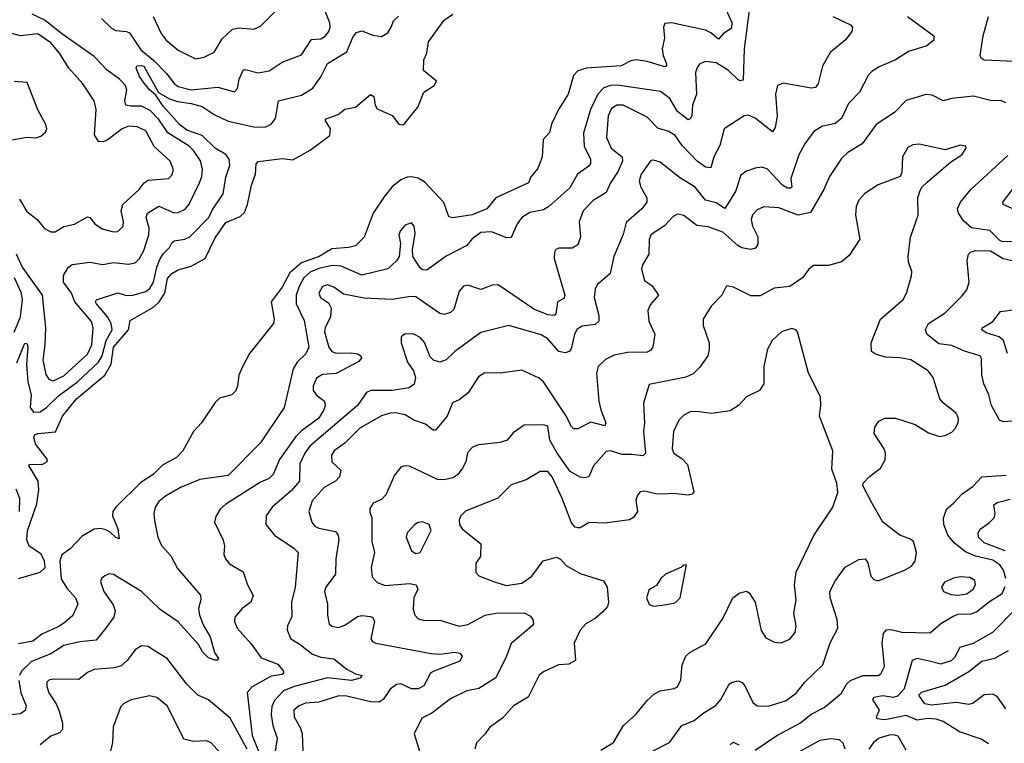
# Model space of a CAD drawing. Extents: x 2057697 to 2160550, y 827490 to 1016834.
# Tile 168 of 256: x 2139831 to 2144389, y 874732 to 878080. Entities that reach past the tile are written whole.
import ezdxf

# ---------------------------------------------------------------- set-up
doc = ezdxf.new("R2010")
doc.units = 0

msp = doc.modelspace()

# ---------------------------------------------------------------- linework, layer by layer
at = {"layer": '0CON20XD'}
for points in [[(2140448.8, 878095), (2140485.9, 878015.9), (2140508.5, 877985), (2140565, 877939.1), (2140645, 877899.4), (2140685, 877906.5), (2140730.5, 877929.5), (2140768.5, 877991.5), (2140815, 878036.4), (2140845, 878042.3), (2140915, 878035.6), (2140945, 878050), (2141047.7, 878152.3)], [(2139815, 876996.5), (2139841.8, 876935), (2139934.1, 876805), (2139950.2, 876655), (2139947.6, 876575), (2139937.5, 876505), (2139952, 876438), (2139965, 876417.3), (2139985, 876408.9), (2140035, 876431.7), (2140145, 876532.5), (2140165.2, 876575), (2140171, 876655), (2140163.5, 876683.5), (2140085.8, 876775), (2140069.7, 876815), (2140033.3, 876865), (2140033, 876897), (2140055, 876933.3), (2140073.4, 876946.6), (2140155, 876957.3), (2140215, 876947.3), (2140265, 876956), (2140335, 876948.5), (2140365.3, 876954.7), (2140384.8, 876975.2), (2140405, 877012.5), (2140429, 877085), (2140429.5, 877115), (2140416.2, 877165), (2140422.9, 877185), (2140475, 877217.9), (2140545, 877185.9), (2140565, 877188), (2140596.1, 877203.9), (2140615, 877226.9), (2140662.4, 877325), (2140673.4, 877355), (2140676.5, 877386.5), (2140667.2, 877427.2), (2140635, 877475.4), (2140615, 877495.3), (2140515.9, 877555.9), (2140475, 877618.3), (2140435, 877659.8), (2140395, 877679.8), (2140345, 877679.2), (2140321.5, 877685), (2140317.9, 877705), (2140326.4, 877755), (2140320.9, 877775), (2140292.9, 877805), (2140235, 877845.9), (2140175, 877910), (2140025, 878014.1), (2139947.6, 878077.6), (2139889.1, 878105)], [(2143098.8, 878128.8), (2143127.5, 878067.5), (2143125, 878041.1), (2143086.4, 878015), (2143065, 877989.2), (2143029.7, 878019.7), (2143005, 878032.1), (2142847.5, 878065), (2142817.1, 878062.9), (2142811.5, 878045), (2142815.4, 877995), (2142805.4, 877944.6), (2142809.3, 877915), (2142824.4, 877875.6), (2142824.2, 877865.8), (2142817.4, 877862.6), (2142735, 877886.9), (2142685, 877894.7), (2142660, 877890), (2142615, 877866.6), (2142454.1, 877855.9), (2142415, 877843.3), (2142395, 877822), (2142369.1, 877735), (2142324.5, 877665), (2142292.9, 877597.1), (2142282.5, 877557.5), (2142254.3, 877525), (2142248.6, 877445), (2142229.1, 877390.9), (2142197.5, 877352.5), (2142186, 877325), (2142034.3, 877255.7), (2141993.8, 877205), (2141925, 877177.1), (2141835, 877163.3), (2141817.1, 877167.1), (2141793.4, 877233.4), (2141705, 877329.1), (2141675, 877347.1), (2141645, 877353.3), (2141625, 877351.9), (2141595, 877339), (2141555, 877306.1), (2141520.9, 877265), (2141467.6, 877185), (2141425.6, 877074.4), (2141385.7, 877034.3), (2141355, 877025.3), (2141275, 877019.4), (2141217.2, 876985), (2141135, 876954.8), (2141081.5, 876908.5), (2141045, 876842.5), (2140994.8, 876775.2), (2141008.9, 876695), (2141005.7, 876675), (2140894, 876535), (2140860, 876470), (2140844.4, 876435.6), (2140839.2, 876385), (2140829.1, 876360.9), (2140812.5, 876345), (2140755, 876328.8), (2140735, 876308.8), (2140672, 876215), (2140635.6, 876174.4), (2140586, 876085), (2140555.8, 876055), (2140491.7, 876018.3), (2140448.5, 875975), (2140391.7, 875938.3), (2140275.3, 875824.7), (2140262.2, 875805), (2140259.5, 875785), (2140284.3, 875725), (2140291.7, 875678.3), (2140275, 875684.5), (2140249.4, 875709.4), (2140229.5, 875719.5), (2140205, 875726.2), (2140175, 875723.1), (2140120, 875690), (2140065, 875632.3), (2140025, 875603.9), (2140016.2, 875575), (2140023.1, 875493.1), (2140049.2, 875449.2), (2140089.4, 875405), (2140100, 875375), (2140076.9, 875323.1), (2140039.5, 875290.5), (2140009.5, 875270.5), (2139932.8, 875237.2), (2139892, 875205), (2139825, 875191.4)], [(2139900.4, 876159.6), (2139914, 876166), (2139996.4, 876173.6), (2140028.8, 876245), (2140094, 876325), (2140225.1, 876434.9), (2140253.4, 876486.6), (2140265.4, 876565), (2140334.4, 876645), (2140342.5, 876687.5), (2140449.7, 876750.3), (2140475.9, 876774.1), (2140502.7, 876815), (2140515, 876882.7), (2140535, 876905.3), (2140565, 876923.1), (2140625, 876940), (2140688.9, 876975), (2140735, 877070.8), (2140785, 877141.8), (2140850.8, 877169.2), (2140871.6, 877188.4), (2140885.8, 877225), (2140904, 877315), (2140922.3, 877365), (2140925, 877412.5), (2140935, 877423.3), (2141045, 877438.2), (2141095, 877431.2), (2141175, 877475.7), (2141265.7, 877544.3), (2141270, 877575), (2141244.2, 877615), (2141248.8, 877621.2), (2141305, 877641.9), (2141335, 877665.8), (2141385, 877675.6), (2141455, 877734.3), (2141470, 877725), (2141475.6, 877685), (2141485, 877668), (2141555, 877636.2), (2141585, 877596.7), (2141605, 877594), (2141615, 877602), (2141674.2, 877675), (2141701.2, 877745), (2141750, 877775), (2141760, 877795), (2141700, 877845), (2141701.2, 877895), (2141716, 877925), (2141723, 877977), (2141795, 878078), (2141835, 878106)], [(2140210, 878085), (2140255, 878040.9), (2140275, 878030.4), (2140325, 878025.5), (2140338.5, 878018.5), (2140390.8, 877940.8), (2140451.2, 877891.2), (2140510.6, 877830.6), (2140545.2, 877785.2), (2140565, 877771.1), (2140625, 877755.2), (2140748.2, 877768.2), (2140825, 877746.2), (2140838.9, 877761.1), (2140846.9, 877805), (2140865, 877846.7), (2140875, 877850), (2140935, 877833.8), (2140986.1, 877843.9), (2141045, 877883.1), (2141135, 877916.9), (2141181.8, 877988.2), (2141225, 877991.5), (2141246.4, 878005), (2141261.5, 878025), (2141267.5, 878045), (2141265.8, 878065), (2141239.1, 878135)], [(2143208.9, 878135), (2143184.8, 877944.8), (2143179.4, 877800.6), (2143165, 877797.2), (2143155, 877803.1), (2143111.3, 877845), (2143055, 877880), (2143005, 877886.8), (2142979.2, 877875), (2142967.7, 877862.3), (2142959.6, 877835), (2142963.1, 877735), (2142945.4, 877685), (2142941.9, 877635), (2142935, 877620.9), (2142925, 877617.2), (2142876.2, 877655), (2142840.4, 877715), (2142797.7, 877747.7), (2142597.1, 877777.1), (2142565, 877775.6), (2142534.9, 877765.1), (2142506.2, 877735), (2142473.2, 877665), (2142440, 877555), (2142443.3, 877495), (2142472.9, 877435), (2142472.5, 877415), (2142465, 877401.9), (2142412.2, 877365), (2142377.5, 877302.5), (2142280, 877215), (2142255, 877200), (2142191.7, 877188.3), (2142155.9, 877164.1), (2142134.2, 877135.8), (2142105, 877072.5), (2142085, 877070.5), (2142015, 877098.2), (2141966, 877095), (2141925, 877065.5), (2141900, 877035), (2141804.8, 876985.2), (2141715, 876921.1), (2141695, 876923.3), (2141685, 876931.9), (2141650.6, 876985), (2141649.4, 877015), (2141661.3, 877091.3), (2141657.1, 877125), (2141645, 877140), (2141615, 877130), (2141594.2, 877105), (2141585.8, 877085), (2141594.2, 877044.2), (2141587.5, 876985), (2141575.4, 876964.6), (2141535, 876926.9), (2141415, 876897.5), (2141318.8, 876938.8), (2141277.8, 876942.2), (2141215, 876928.8), (2141175, 876912.1), (2141146, 876885), (2141123.8, 876845), (2141110.6, 876805), (2141109.8, 876765), (2141147.8, 876687.8), (2141168.8, 876565), (2141155, 876534.3), (2141115.2, 876494.8), (2141096.7, 876465), (2141054.4, 876285), (2140945, 876122.9), (2140795, 875971.4), (2140665, 875952.3), (2140575, 875915.5), (2140505, 875875.5), (2140475, 875850), (2140458.2, 875825), (2140451.2, 875795), (2140455, 875763.3)], [(2139817, 876493), (2139855, 876583.8), (2139865, 876580), (2139868.2, 876565), (2139861.5, 876485), (2139868.3, 876405), (2139883.5, 876343.5), (2139879.7, 876285), (2139895, 876264), (2139925, 876265.9), (2139955, 876285.9), (2140009.9, 876340.1), (2140098.4, 876405), (2140195.6, 876495), (2140211.8, 876525), (2140231.1, 876595), (2140258, 876645), (2140254.8, 876675), (2140237.8, 876705), (2140186.2, 876765), (2140181.5, 876775), (2140186.3, 876783.7), (2140285, 876816.2), (2140325, 876804.6), (2140355, 876805.3), (2140415, 876822.7), (2140433.6, 876836.4), (2140450.7, 876865), (2140465.2, 876935), (2140479.6, 876970.4), (2140495, 876997.1), (2140524.7, 877025.3), (2140535, 877046.9), (2140545, 877056.9), (2140595, 877064.7), (2140618.9, 877075), (2140706.8, 877165), (2140721.4, 877198.6), (2140771.8, 877275), (2140785, 877351.2), (2140803.8, 877406.2), (2140800.4, 877435), (2140785, 877456.4), (2140735, 877485.8), (2140674.7, 877544.7), (2140605, 877568.7), (2140570.5, 877595), (2140495, 877680), (2140460.5, 877730.5), (2140431.3, 877755), (2140407, 877787), (2140385, 877817.5), (2140370, 877855), (2140373.5, 877866.5), (2140395, 877868.6), (2140405, 877864.4), (2140473.8, 877743.8), (2140523.5, 877713.5), (2140560.8, 877700.8), (2140625, 877692.8), (2140675, 877679), (2140730.6, 877640.6), (2140795, 877610.3), (2140915, 877584.1), (2140967.5, 877582.5), (2140995, 877596.5), (2141015, 877622.5), (2141028, 877705), (2141135, 877731.2), (2141186.9, 877763.1), (2141224.7, 877815), (2141255, 877877.3), (2141345, 877931.9), (2141375, 878002.5), (2141390, 878020), (2141415, 878028.9), (2141465, 878008.1), (2141505, 878002.9), (2141535, 878019.2), (2141551.2, 878048.8), (2141560.5, 878075), (2141584.1, 878095.9)], [(2143941.2, 878095), (2144062, 878005), (2144062, 877985), (2144030.3, 877959.7), (2143945, 877933.5), (2143885, 877893.5), (2143808.6, 877861.4), (2143775, 877840), (2143757.8, 877822.2), (2143718.9, 877745), (2143667.1, 877692.9), (2143635, 877623.1), (2143605, 877599.1), (2143543.9, 877586.1), (2143507.1, 877562.9), (2143464.5, 877505), (2143438.2, 877455), (2143400, 877345), (2143404.6, 877305.4), (2143399.6, 877300.4), (2143385, 877300.3), (2143362.3, 877315), (2143290.3, 877390.3), (2143265, 877396.9), (2143235, 877393.3), (2143195, 877378.5), (2143169.3, 877360.7), (2143144.1, 877285), (2143095, 877206.2), (2143055, 877232.4), (2143004.8, 877244.8), (2142956.9, 877305), (2142885, 877349.5), (2142795, 877421.1), (2142765, 877430.6), (2142752.1, 877427.9), (2142708.2, 877365), (2142697.9, 877335), (2142705.4, 877305.4), (2142734.4, 877255), (2142733.1, 877235), (2142710.6, 877205), (2142638.8, 877141.2), (2142625, 877086.2), (2142581.3, 876985), (2142564.4, 876905), (2142505.6, 876855), (2142494.5, 876835), (2142490.4, 876795), (2142511.9, 876711.9), (2142511.2, 876685), (2142495, 876668.9), (2142435, 876661.9), (2142411.3, 876648.7), (2142398.9, 876625), (2142382.9, 876557.1), (2142373.9, 876545), (2142355, 876538.3), (2142326, 876545), (2142275, 876604), (2142245, 876622.4), (2142094.5, 876664.5), (2141965, 876632.1), (2141845.2, 876544.8), (2141805, 876506.4), (2141775, 876495.5), (2141746, 876505), (2141730.7, 876520.7), (2141705, 876586), (2141685, 876610), (2141655, 876625.6), (2141615, 876625.7), (2141597.3, 876612.7), (2141595.8, 876585), (2141625.8, 876495), (2141654.4, 876455), (2141663.3, 876425)], [(2143595, 878095.5), (2143676, 878056), (2143685.7, 878045), (2143682.5, 878025), (2143652.8, 877987.2), (2143582.2, 877927.8), (2143546.7, 877865), (2143527.1, 877785), (2143515, 877766.7), (2143495, 877763.1), (2143365, 877786), (2143339.2, 877775), (2143330, 877735), (2143336.7, 877633.3), (2143328.1, 877581.9), (2143315, 877561.4), (2143235, 877624.5), (2143205, 877637.8), (2143185, 877635.7), (2143091.4, 877575), (2143071.7, 877498.3), (2143043.6, 877445), (2143029.4, 877395), (2143005, 877398.1), (2142966.8, 877425), (2142897.7, 877497.7), (2142865, 877543.8), (2142835, 877562.7), (2142785, 877577.7), (2142735, 877629.6), (2142625, 877684.3), (2142595.6, 877684.4), (2142570.6, 877669.4), (2142555.2, 877635), (2142546.7, 877535), (2142569.1, 877485), (2142619.1, 877445), (2142620.8, 877425), (2142601.4, 877378.6), (2142565.4, 877325), (2142545, 877280.6), (2142485, 877243.5), (2142439.4, 877195), (2142420.9, 877145), (2142426.7, 877075), (2142415, 877038), (2142387.4, 877022.6), (2142326.9, 877023.1), (2142313.2, 877016.8), (2142306, 877005), (2142304.4, 876975), (2142353.8, 876805), (2142349.5, 876790.5), (2142320.8, 876775), (2142312.1, 876717.9)], [(2144436.3, 877886.3), (2144295, 877892.7), (2144282, 877902), (2144276.4, 877915), (2144290.9, 878005), (2144315.5, 878094.5)], [(2139830, 877250), (2139863.2, 877193.2), (2139910.8, 877155), (2139945, 877113.3), (2139975, 877098), (2139995, 877098.6), (2140035, 877122.9), (2140085, 877134.4), (2140145, 877168.5), (2140155, 877164.4), (2140178.1, 877135), (2140212.8, 877112.8), (2140265, 877098.2), (2140285, 877100), (2140308.9, 877125), (2140310.5, 877145), (2140299.6, 877195), (2140308.2, 877225), (2140383.8, 877295), (2140406.4, 877325), (2140425, 877337.8), (2140518.8, 877345), (2140535, 877361.2), (2140541.9, 877385), (2140527.5, 877425), (2140453.7, 877493.7), (2140415.2, 877565.2), (2140375, 877584.7), (2140335, 877587.5), (2140305, 877575.3), (2140235, 877523.1), (2140215, 877514.5), (2140195, 877517.1), (2140177.6, 877547.6), (2140185.3, 877665), (2140174.7, 877704.7), (2140123, 877783), (2140058.5, 877855), (2140015.3, 877925), (2139975, 877972.8), (2139915, 878014.7), (2139835, 878004.6), (2139795, 878016.5)], [(2139785, 877522.2), (2139865, 877536), (2139905, 877533.3), (2139928.3, 877541.7), (2139950.7, 877559.3), (2139956.2, 877575), (2139951.2, 877595), (2139915, 877663.3), (2139865, 877790), (2139805, 877794.2)], [(2144395, 877695.4), (2144375, 877703.9), (2144325, 877706.1), (2144246, 877726), (2144216.5, 877723.5), (2144145, 877715.5), (2144105, 877704.4), (2144055, 877730), (2144025, 877734.4), (2143935, 877705.6), (2143879.9, 877650.1), (2143795, 877594.4), (2143730, 877505), (2143664.6, 877465.4), (2143635, 877437.5), (2143579.4, 877355), (2143553.3, 877295), (2143492.2, 877187.8), (2143435, 877175.3), (2143345, 877209.4), (2143275, 877213.5), (2143245, 877200.8), (2143223.2, 877176.8), (2143217.3, 877155), (2143223.1, 877125), (2143247.5, 877075), (2143248, 877042), (2143236.5, 877023.5), (2143213.2, 877016.8), (2143174.2, 877025), (2143154.5, 877035), (2143085, 877096.5), (2143018, 877122), (2142965, 877127.8), (2142905, 877174.6), (2142875, 877180.7), (2142855, 877169.6), (2142815, 877126.2), (2142754.4, 877085.6), (2142745, 877062.5), (2142743.6, 876995), (2142713.1, 876945), (2142708.5, 876925), (2142723.3, 876873.3), (2142758.3, 876848.3), (2142788, 876805), (2142749.3, 876760.7), (2142738.6, 876735), (2142743.5, 876685), (2142771.1, 876625), (2142761.1, 876565), (2142750.4, 876549.6), (2142735, 876541.5), (2142645, 876540), (2142581.8, 876528.2), (2142542.6, 876507.4), (2142508.1, 876475), (2142501.1, 876445), (2142511.5, 876315), (2142520.4, 876275), (2142544.6, 876215.4), (2142539.2, 876200.8), (2142475, 876217.9), (2142415, 876186.7), (2142396.4, 876186.4), (2142385, 876197.1), (2142358.8, 876248.8), (2142255.4, 876405), (2142235, 876421.5), (2142155, 876457.8), (2142055, 876444.4), (2141984.5, 876445.5), (2141955, 876428), (2141906.2, 876353.8), (2141865, 876320.8), (2141833.5, 876306.5), (2141810, 876245), (2141755, 876180.8), (2141745, 876180), (2141709.1, 876209.1), (2141655, 876227.5), (2141615, 876252.1), (2141570.9, 876260.9), (2141545, 876259.6), (2141505, 876247.1), (2141405, 876189.6), (2141337.7, 876122.3), (2141287.1, 876085), (2141273.3, 876065), (2141275.8, 876035), (2141316.9, 875995), (2141310.5, 875965), (2141291.9, 875945), (2141239.6, 875915), (2141184.2, 875854.2), (2141168.5, 875805), (2141182.9, 875755), (2141197.2, 875737.2), (2141215, 875727.1), (2141292, 875712), (2141304.5, 875695), (2141308.5, 875675), (2141293.4, 875585), (2141292.7, 875515), (2141248.5, 875455), (2141240.9, 875435), (2141256.2, 875375), (2141255.5, 875324.5), (2141263.3, 875285), (2141275, 875273.3), (2141305, 875267.3), (2141335, 875277.9), (2141395, 875318.5), (2141415, 875322.5), (2141455, 875318.6), (2141465, 875313.3), (2141472.5, 875295), (2141456.9, 875215), (2141463.2, 875203.2), (2141478.8, 875195), (2141735, 875147.6), (2141775, 875144.1), (2141845, 875153.2), (2141868.8, 875148.8), (2141878.6, 875135), (2141867.9, 875112.1), (2141745, 875064.6), (2141730.5, 875055), (2141720.8, 875035)], [(2142763.5, 874696.5), (2142839.1, 874735), (2142896.4, 874813.6), (2142953.2, 874836.8), (2142995, 874872), (2143052.7, 874907.3), (2143076.7, 874935), (2143114.5, 875005.5), (2143125, 875014), (2143155, 875021.2), (2143175, 875013.3), (2143187.9, 874997.9), (2143225, 874921.2), (2143245, 874905.7), (2143295, 874903.5), (2143375, 874929.1), (2143425, 874964.5), (2143465.3, 875014.7), (2143548.6, 875095), (2143582.7, 875197.3), (2143618.6, 875265), (2143615.5, 875305), (2143582.9, 875405), (2143580.4, 875435), (2143607.1, 875485), (2143652.6, 875547.4), (2143715, 875582), (2143745, 875585.8), (2143757.4, 875567.4), (2143770.4, 875505), (2143785, 875490), (2143805, 875484.2), (2143927.2, 875532.8), (2143958.5, 875551.5), (2143975.7, 875574.3), (2143982.2, 875615), (2143968.6, 875665), (2143955, 875677.1), (2143905, 875694.2), (2143825.8, 875755), (2143775, 875844), (2143734.2, 875924.2), (2143734.6, 875935), (2143763.8, 875966.2), (2143816, 876005), (2143837, 876043), (2143839.2, 876075), (2143832.5, 876095), (2143786.2, 876165), (2143788.8, 876195), (2143807.9, 876222.1), (2143835, 876235.6), (2143885, 876235.6), (2143976.2, 876206.2), (2144037.7, 876167.7), (2144087.9, 876152.1), (2144115, 876155.5), (2144145, 876172.2), (2144161.9, 876188.1), (2144175.5, 876215), (2144176.4, 876235), (2144165, 876260), (2144107.5, 876305), (2144090.8, 876325), (2144058.9, 876425), (2144036.9, 876455), (2143955.7, 876505.7), (2143905.3, 876515.3), (2143837.9, 876517.9), (2143792.7, 876532.7), (2143774.3, 876545), (2143772.7, 876585), (2143815, 876694), (2143920.6, 876785), (2143935.6, 876815), (2143959.4, 876895), (2143960, 876915), (2143945, 876960), (2143943.1, 876985), (2143955, 877073.3), (2143990, 877175), (2143988.1, 877255), (2143997.1, 877285), (2144007.5, 877305), (2144031.4, 877328.6), (2144139.7, 877420.3), (2144192.5, 877455), (2144212.5, 877485), (2144210, 877495), (2144185, 877498.8), (2144115, 877477.5), (2143994.1, 877504.1), (2143965, 877500.8), (2143942, 877488), (2143917.1, 877445), (2143914, 877375), (2143906.2, 877355), (2143805, 877315.6), (2143743.6, 877276.4), (2143714.5, 877245), (2143703.6, 877215), (2143700, 877175), (2143720, 877065), (2143670.4, 876989.6), (2143635, 876960), (2143575, 876942.5), (2143505, 876942.5), (2143483.6, 876926.4), (2143454, 876885), (2143395, 876846), (2143322.8, 876837.2), (2143257.9, 876802.1), (2143215, 876802.5), (2143135, 876842.5), (2143102, 876848), (2143080.8, 876805), (2143031.4, 876755), (2142994.2, 876695), (2142994.4, 876665), (2143022.7, 876585), (2143023.1, 876555), (2143015.7, 876525), (2142978.5, 876471.5), (2142948.4, 876441.6), (2142914.7, 876425.3), (2142745, 876392.5), (2142718.9, 876305), (2142722.9, 876215), (2142718.4, 876175), (2142727.5, 876075), (2142715, 876062.5), (2142665, 876067.6)], [(2144485, 877055.4), (2144382.1, 877052.1), (2144368.1, 877058.1), (2144321.2, 877105), (2144237.1, 877117.1), (2144199.2, 877149.2), (2144176.7, 877185), (2144171.5, 877205), (2144185.5, 877235), (2144233.5, 877295), (2144405, 877451.8)], [(2144485, 877180), (2144382.7, 877225), (2144381.2, 877235), (2144426.8, 877295)], [(2144445, 876224.5), (2144385, 876219.2), (2144366.5, 876226.5), (2144328.8, 876295), (2144316.8, 876345), (2144293.8, 876395), (2144284.7, 876435), (2144283, 876513), (2144276.7, 876525), (2144205, 876545.9), (2144145, 876571.8), (2144085, 876580.8), (2144030, 876625), (2144023.7, 876646.3), (2144037.8, 876675), (2144115.6, 876724.4), (2144190.2, 876799.8), (2144215, 876830), (2144225.8, 876865), (2144216.2, 876965), (2144223.3, 876995), (2144232.5, 877005), (2144255, 877012), (2144325, 877010), (2144383.8, 876975), (2144425, 876965.5)], [(2139805, 876634.1), (2139834.8, 876705), (2139844.1, 876785), (2139837.7, 876817.7), (2139806.8, 876885)], [(2142312.1, 876717.9), (2142305, 876710.8), (2142275.5, 876714.5), (2142210.8, 876740.8), (2142045, 876853.5), (2142018.3, 876851.7), (2141965, 876831.4), (2141905, 876851.1), (2141885, 876846.9), (2141865, 876823.8), (2141840.2, 876739.8), (2141824.6, 876725.4), (2141795, 876715.6), (2141775, 876720.5), (2141665, 876797.5), (2141640.2, 876799.8), (2141555, 876785.4), (2141425, 876791.1), (2141329.5, 876809.5), (2141285, 876842.2), (2141255, 876852.5), (2141233.1, 876845), (2141215.6, 876815), (2141222.9, 876795), (2141260.4, 876770.4), (2141271.8, 876745), (2141269.7, 876705), (2141245.3, 876655), (2141241.7, 876635), (2141261.7, 876565), (2141275.2, 876545.2), (2141295, 876536.7), (2141365, 876537.8), (2141393.7, 876533.7), (2141409.4, 876525), (2141413.5, 876515), (2141401.3, 876498.7), (2141295, 876442.2), (2141231.7, 876438.3), (2141205, 876420.6), (2141189.2, 876385), (2141189.1, 876365), (2141205, 876343.3), (2141241.9, 876315), (2141244.6, 876295), (2141238.7, 876275), (2141214, 876235), (2141135, 876178.1), (2141108.6, 876151.4), (2141033.6, 876045), (2141004.6, 875975), (2140985, 875956.8), (2140945, 875939.7), (2140785, 875838.5), (2140759.4, 875815), (2140738, 875782), (2140733.1, 875755), (2140772.4, 875672.4), (2140778.5, 875645), (2140775.7, 875605), (2140783.1, 875585), (2140802.4, 875562.4), (2140865.4, 875525.4), (2140884.5, 875465), (2140910.9, 875415), (2140900.6, 875385), (2140861.1, 875355), (2140826.5, 875315), (2140824.5, 875295), (2140837.5, 875265), (2140902.3, 875192.3), (2140947.9, 875127.9), (2141025, 875097.5), (2141051.1, 875065), (2141051.9, 875055), (2141045, 875049.5), (2140995, 875042.7), (2140906.6, 874993.4), (2140883.6, 874966.4), (2140907.3, 874767.3), (2140940.5, 874685)], [(2144403.1, 876535), (2144384.8, 876595), (2144365, 876613.3), (2144305, 876631.7), (2144284.2, 876645), (2144285.7, 876655), (2144335, 876683.6), (2144370.5, 876729.5), (2144441.1, 876738.9)], [(2142520.5, 874699.5), (2142578.8, 874735), (2142625.4, 874814.6), (2142682.5, 874865), (2142735, 874930), (2142769.3, 874960.7), (2142795, 874974), (2142860, 874985), (2142875, 874993.3), (2142891.8, 875025), (2142897.3, 875095), (2142914.4, 875135), (2142935, 875152.9), (2143007.6, 875192.4), (2143085, 875310), (2143132.5, 875405), (2143165, 875428.6), (2143195, 875436), (2143207.9, 875427.9), (2143235.5, 875385), (2143263.1, 875253.1), (2143285, 875220), (2143325, 875200.6), (2143355, 875196.9), (2143395, 875214.3), (2143420.6, 875245), (2143424.4, 875275), (2143414.5, 875334.5), (2143424.5, 875394.5), (2143417.3, 875465), (2143425.5, 875524.5), (2143506.3, 875693.7), (2143595.3, 875824.7), (2143617.4, 875892.6), (2143613.9, 875935), (2143589.8, 875999.8), (2143594.7, 876085), (2143532.9, 876245), (2143538.6, 876295), (2143538, 876335), (2143482, 876445), (2143431.8, 876635), (2143424.2, 876645), (2143405, 876650.9), (2143357.1, 876635), (2143313.8, 876595), (2143292.5, 876555), (2143274.7, 876475.3), (2143275.6, 876395), (2143255, 876364.3), (2143195.7, 876334.3), (2143158, 876295), (2143119.1, 876270.9), (2143035, 876257.2), (2142965, 876267.2), (2142935, 876265.4), (2142905, 876249.5), (2142882.5, 876227.5), (2142858, 876175), (2142850.4, 876095), (2142858.9, 876075), (2142897.6, 876047.6), (2142921.4, 876021.4), (2142952, 875895), (2142943.3, 875885), (2142925, 875880), (2142855, 875887.1), (2142810, 875885), (2142775, 875886), (2142725, 875898.8), (2142703.3, 875895), (2142690.3, 875879.7), (2142683, 875857), (2142691.2, 875805), (2142672.7, 875777.3), (2142654.3, 875765.7), (2142538.9, 875751.1), (2142466.8, 875753.2), (2142425, 875728.8), (2142415, 875728.8), (2142402.7, 875732.7), (2142385, 875752.5), (2142341.9, 875865), (2142295.2, 875965.2), (2142275, 875989.3), (2142240.6, 875989.4), (2142175, 875951.1), (2142105, 875927.1), (2142043.5, 875866.5), (2141893.7, 875806.3), (2141872.2, 875785), (2141864.4, 875765), (2141867.1, 875745), (2141879.2, 875725), (2141965.6, 875655), (2141964.5, 875595.5), (2141941.8, 875565), (2141941.9, 875521.9), (2141956.6, 875506.6), (2142028.9, 875478.9), (2142082.4, 875462.4), (2142155, 875473.6), (2142201.9, 875505), (2142253.2, 875576.8), (2142315, 875593.6), (2142334, 875584), (2142360, 875555), (2142425, 875518.2), (2142533.7, 875483.7), (2142550.6, 875455), (2142556.7, 875385), (2142551.4, 875365), (2142529.8, 875340.2), (2142495, 875310), (2142451.4, 875285), (2142425.6, 875255), (2142397.1, 875195), (2142403.3, 875115), (2142372.3, 875097.7), (2142325, 875094.4), (2142255, 875062.7), (2142235, 875047.8), (2142184.8, 874945.2), (2142116.5, 874905), (2142065, 874848.5), (2142005.5, 874804.5), (2141985.7, 874775), (2141945.7, 874734.3), (2141936.9, 874705)], [(2141663.3, 876425), (2141656.7, 876393.3), (2141633.3, 876376.7), (2141555, 876364.8), (2141455.4, 876364.6), (2141435.4, 876354.6), (2141393.8, 876295), (2141173.9, 876106.1), (2141151, 876075), (2141127.4, 876025), (2141125.3, 875945), (2141088.8, 875901.2), (2140999.5, 875825), (2140971.1, 875785), (2140970, 875745), (2141010, 875695), (2141099.4, 875635), (2141120, 875615), (2141106.6, 875455), (2141088.9, 875385), (2141090.7, 875319.3), (2141070.6, 875275), (2141068.5, 875255), (2141085.9, 875215.9), (2141125, 875192.9), (2141185.5, 875145), (2141225, 875130.4), (2141285, 875122.8), (2141345, 875074.2), (2141385, 875052.9), (2141415.7, 875045), (2141405, 875033.9), (2141367, 875023), (2141254.9, 875035.1), (2141101.9, 874995), (2141051.2, 874975), (2141009.9, 874930.1), (2140998.3, 874901.7), (2140994.8, 874865), (2141003.2, 874815), (2141022.9, 874755), (2141012.7, 874695)], [(2142665, 876067.6), (2142618.9, 876068.9), (2142565, 876084.6), (2142545, 876082.2), (2142487.1, 876015), (2142465.7, 875965), (2142445, 875959.7), (2142425, 875962.6), (2142379.6, 875989.6), (2142319, 876075), (2142285.4, 876135), (2142275, 876198.8), (2142255.5, 876205.5), (2142165.8, 876204.2), (2142115, 876168), (2142086.7, 876135), (2142055, 876124.2), (2141955, 876112.9), (2141927.4, 876102.6), (2141904, 876076), (2141895.4, 876034.6), (2141878.6, 876001.4), (2141859.2, 875975), (2141835, 875960), (2141795, 875951.5), (2141765, 875953.1), (2141635, 876014.2), (2141614.1, 876015.9), (2141595, 876008.8), (2141565, 875973.3), (2141525, 875881.2), (2141505, 875860), (2141467.3, 875842.7), (2141451.2, 875818.8), (2141452.1, 875802.1), (2141461.4, 875775), (2141461.5, 875665), (2141473.1, 875615), (2141458.2, 875545), (2141461.9, 875501.9), (2141485.3, 875475.3), (2141522.6, 875462.6), (2141635, 875471.3), (2141666, 875465), (2141673.1, 875445), (2141655.3, 875404.7), (2141652.6, 875352.6), (2141659.1, 875325), (2141675, 875307.8), (2141705, 875300.4), (2141775, 875301.2), (2141865.4, 875274.6), (2141905, 875281.5), (2141985, 875324.6), (2142035, 875334.6), (2142165.9, 875335.9), (2142195, 875320), (2142206.2, 875305), (2142208.8, 875285), (2142203.3, 875275), (2142105, 875194), (2142083.6, 875135), (2142034.6, 875035.4), (2141955.8, 874985.8), (2141901.2, 874975), (2141825, 874937.1), (2141738.1, 874871.9), (2141692.2, 874847.8), (2141656.2, 874775), (2141682, 874695)], [(2139825.5, 875495), (2139925.5, 875524.5), (2139948.4, 875545), (2139945.6, 875575.6), (2139927.8, 875607.8), (2139875, 875644), (2139864.1, 875674.1), (2139867.1, 875715), (2139909.9, 875840.1), (2139919.7, 875905), (2139916, 875945), (2139872.9, 876017.1), (2139876.7, 876023.3), (2139935, 876022.5), (2139956, 876035), (2139959.2, 876045), (2139905.4, 876115), (2139896.7, 876145), (2139900.4, 876159.6)], [(2144396, 875495), (2144385, 875532.5), (2144368, 875558), (2144335, 875579.8), (2144255, 875598.1), (2144208.3, 875618.3), (2144157.3, 875657.3), (2144127.5, 875695), (2144108.5, 875745), (2144106.6, 875773.4), (2144120.6, 875815), (2144154.4, 875845), (2144191.8, 875885), (2144245, 875921.5), (2144285.3, 875964.7), (2144397.7, 875972.3)], [(2139830.2, 875805), (2139831, 875865), (2139815, 875908.1)], [(2144393, 875623), (2144295, 875658.7), (2144268.8, 875685), (2144266.9, 875705), (2144276.6, 875723.4), (2144318.7, 875751.3), (2144341.1, 875775), (2144346.5, 875795), (2144340.6, 875835), (2144355, 875846.4), (2144415, 875861.1)], [(2140455, 875763.3), (2140469.6, 875685), (2140487.6, 875647.6), (2140529.8, 875599.8), (2140561.2, 875541.2), (2140668, 875418), (2140669.4, 875395), (2140658.8, 875355), (2140662.5, 875325), (2140679.5, 875279.5), (2140712, 875225), (2140732.1, 875152.1), (2140751.2, 875125), (2140745, 875116.7), (2140735, 875116.2), (2140705, 875127.5), (2140677.1, 875155), (2140658.5, 875188.5), (2140563.6, 875293.6), (2140481.1, 875351.1), (2140395, 875434.3), (2140265, 875512.3), (2140245, 875515.4), (2140225, 875507.1), (2140210, 875495), (2140205, 875480), (2140220, 875435), (2140263, 875373), (2140272.5, 875345), (2140266.2, 875315), (2140227.3, 875262.7), (2140185, 875209.6), (2140108.8, 875201.2), (2140035, 875184.1), (2139974.1, 875145.9), (2139885, 875109.8), (2139839.1, 875065), (2139829.2, 875045)], [(2141665, 875610.8), (2141685, 875614), (2141736.1, 875716.1), (2141726.7, 875745), (2141695, 875756), (2141675, 875754), (2141660, 875745), (2141624.2, 875705), (2141620, 875685), (2141645, 875622), (2141665, 875610.8)], [(2142765, 875367.1), (2142815, 875373.1), (2142865, 875382.5), (2142888, 875405), (2142917, 875557), (2142905, 875556.7), (2142893.9, 875546.1), (2142820, 875515), (2142798.6, 875495), (2142778.5, 875461.5), (2142745, 875444.2), (2142731.5, 875405), (2142744, 875374), (2142765, 875367.1)], [(2144175, 875416.7), (2144215, 875424.2), (2144244.5, 875445), (2144255.6, 875465), (2144251.4, 875485), (2144229.1, 875499.1), (2144185, 875502.3), (2144154.1, 875495.9), (2144112.5, 875477.5), (2144097.1, 875455), (2144107.1, 875435), (2144140.8, 875420.8), (2144175, 875416.7)], [(2143235, 874700.3), (2143335, 874768.1), (2143445, 874826.2), (2143495, 874866.6), (2143555, 874896.9), (2143597.4, 874932.6), (2143635, 874963.8), (2143658.4, 875005), (2143677.2, 875022.8), (2143734, 875046), (2143804.3, 875045.7), (2143816.4, 875053.6), (2143833.4, 875086.6), (2143823.9, 875196.1), (2143829.5, 875240.5), (2143842.7, 875257.3), (2143865, 875259.2), (2143915, 875245.4), (2144045, 875243.8), (2144094.4, 875285.6), (2144155, 875322.2), (2144175, 875328.8), (2144235, 875331.3), (2144260.2, 875339.8), (2144314.8, 875385.2), (2144378.7, 875425), (2144391.9, 875458.1)], [(2144315, 874729.6), (2144280.8, 874750.8), (2144180.6, 874785), (2144105, 874833.5), (2144073.8, 874843.8), (2144032.9, 874847.1), (2143985, 874839.6), (2143935, 874861.1), (2143835, 874841), (2143799.4, 874845), (2143797.3, 874855), (2143811.2, 874885), (2143780, 874935), (2143786, 874945), (2143825, 874953.7), (2143875, 874945.3), (2143895, 874951), (2143926.6, 874985), (2143963.8, 875116.2), (2143985, 875126.2), (2144034.7, 875114.7), (2144095, 875100), (2144143.8, 875115), (2144159.2, 875130.8), (2144185, 875177.1), (2144245.6, 875195), (2144335, 875245.4), (2144438.6, 875351.4)], [(2140884.3, 874704.3), (2140805, 874847.6), (2140705, 874933.1), (2140655, 874954.2), (2140604.8, 875004.8), (2140513.1, 875125), (2140445.9, 875165.9), (2140425, 875180), (2140395, 875183.1), (2140365, 875164.3), (2140328.1, 875115), (2140300.4, 875089.6), (2140268.6, 875081.4), (2140175.9, 875074.1), (2140145, 875060), (2140105, 875026.9), (2139985, 875028.9), (2139965.6, 875024.4), (2139955.8, 875015), (2139955.5, 874995), (2139965, 874966), (2139999.5, 874915), (2140011.8, 874885), (2140029.1, 874825), (2140028.5, 874795), (2140015, 874780), (2139974.7, 874765.3), (2139925.4, 874724.6)], [(2144395, 874892), (2144355, 874948.8), (2144335, 874959.2), (2144295, 874955.6), (2144245, 874917.3), (2144225, 874910.8), (2144165, 874921.2), (2144052.3, 874907.7), (2144020.9, 874915), (2143992.5, 874955), (2144005, 874969.2), (2144115, 875001.1), (2144225, 875063.7), (2144285, 875112.2), (2144345, 875126.1), (2144408.2, 875161.8)], [(2139827.1, 875022.9), (2139835.2, 874965), (2139860, 874905), (2139856.6, 874883.4), (2139835, 874867.8), (2139775, 874862.8)], [(2141720.8, 875035), (2141701.8, 874998.2), (2141675, 874984.1), (2141645, 874983.3), (2141595, 875006.9), (2141575, 875004.5), (2141545, 874982.2), (2141512.5, 874935), (2141495, 874922.5), (2141455, 874923.1), (2141345, 874950.5), (2141307.7, 874952.3), (2141215, 874922.8), (2141153.1, 874916.9), (2141124.4, 874905), (2141099.3, 874885), (2141100.6, 874855), (2141129.3, 874805), (2141137.8, 874777.8), (2141141.9, 874695)], [(2140829, 874609), (2140715, 874735.6), (2140695, 874743.3), (2140635, 874740.4), (2140590.9, 874750.9), (2140515, 874904), (2140465, 874943.1), (2140431.7, 874951.7), (2140346.2, 874933.8), (2140313.3, 874916.7), (2140298.5, 874901.5), (2140262.6, 874807.4), (2140260, 874735), (2140246.5, 874675)], [(2143935, 874700), (2143897.1, 874765), (2143875, 874771.7), (2143855, 874769.6), (2143810, 874755), (2143783.1, 874735), (2143762, 874705)], [(2143120, 874725), (2143133.6, 874736.4), (2143160, 874725)], [(2143651.6, 874705), (2143642.5, 874732.5), (2143625, 874748.5), (2143585, 874753.3), (2143535, 874745.6), (2143445, 874696.2)]]:
    msp.add_lwpolyline(points, dxfattribs=at)

doc.saveas('drawing.dxf')
